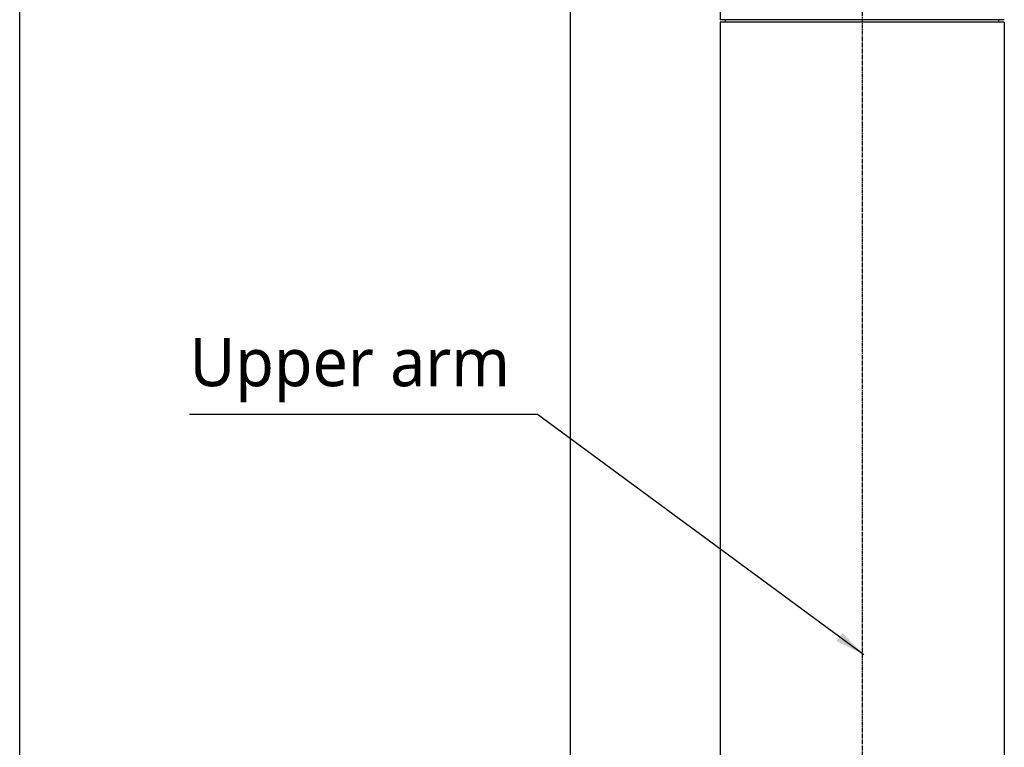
# Model space of a CAD drawing. Header units: millimetres. Extents: x 0 to 5219, y 0 to 2970.
# Tile 46 of 229: x 1510 to 1919, y 1174 to 1476. Entities that reach past the tile are written whole.
import ezdxf

# ---------------------------------------------------------------- set-up
doc = ezdxf.new("R2010")
doc.units = ezdxf.units.MM
doc.header["$LTSCALE"] = 0.2
doc.linetypes.add('CENTER2', pattern=[1.125, 0.75, -0.125, 0.125, -0.125])
doc.layers.add('02_Center Line', color=1, linetype='CENTER2')
doc.layers.add('05_Section Line', color=3, linetype='Continuous')
doc.styles.add('Rainbow-5.0 Style', font='malgunsl.ttf')
doc.dimstyles.new('Rainbow-5.0 Style', dxfattribs={"dimtxt": 4, "dimasz": 2.5, "dimexe": 1, "dimexo": 1, "dimgap": 1, "dimtad": 1, "dimdsep": 46, "dimtxsty": 'Rainbow-5.0 Style', "dimcen": 0, "dimclrd": 251, "dimclre": 251, "dimclrt": 7, "dimazin": 3, "dimtp": 0.1, "dimtm": 0.1, "dimtfac": 0.61, "dimtmove": 0, "dimatfit": 3, "dimfxl": 1, "dimlwd": -1, "dimlwe": -1, "dimarcsym": 1})

# ---------------------------------------------------------------- blocks, each defined once
blk = doc.blocks.new('Blk$A22R2-4W24X')
for p, q in [((-246.5, 742), (-246.5, 735.5)), ((-128.5, 735.5), (-246.5, 735.5)), ((-128.5, 734.5), (-246.5, 734.5)), ((-246.5, 734.5), (-246.5, 336.2)), ((-244.2, 734.5), (-244.21, 735.5)), ((-130.8, 734.5), (-130.79, 735.5)), ((-128.5, 734.5), (-128.5, 336.2))]:
    blk.add_line(p, q)
at = {"layer": '02_Center Line', "ltscale": 11.288275}
blk.add_line((-187.5, 934.16), (-187.5, 72.1), dxfattribs=at)

msp = doc.modelspace()

# ---------------------------------------------------------------- linework, layer by layer
at = {"layer": '05_Section Line'}
msp.add_lwpolyline([(1510.122, 1741.808), (1738.642, 1741.808), (1738.642, 997.624), (1510.122, 997.624)], close=True, dxfattribs=at)

# ---------------------------------------------------------------- block references
msp.add_blockref('Blk$A22R2-4W24X', (2047.458, 740.896))

# ---------------------------------------------------------------- texts
at = {"color": 7, "insert": (1580.641, 1317.427), "char_height": 20, "attachment_point": 7, "style": 'Rainbow-5.0 Style'}
msp.add_mtext('Upper arm', dxfattribs=at)

# ---------------------------------------------------------------- leaders
at = {"annotation_type": 0, "has_hookline": 1, "hookline_direction": 1, "text_width": 127.002}
msp.add_leader([(1860.603, 1212.596), (1725.143, 1312.427), (1712.643, 1312.427)], dimstyle='Rainbow-5.0 Style', override={"dimscale": 5, "dimgap": 1, "dimtad": 1}, dxfattribs=at)

doc.saveas('drawing.dxf')
